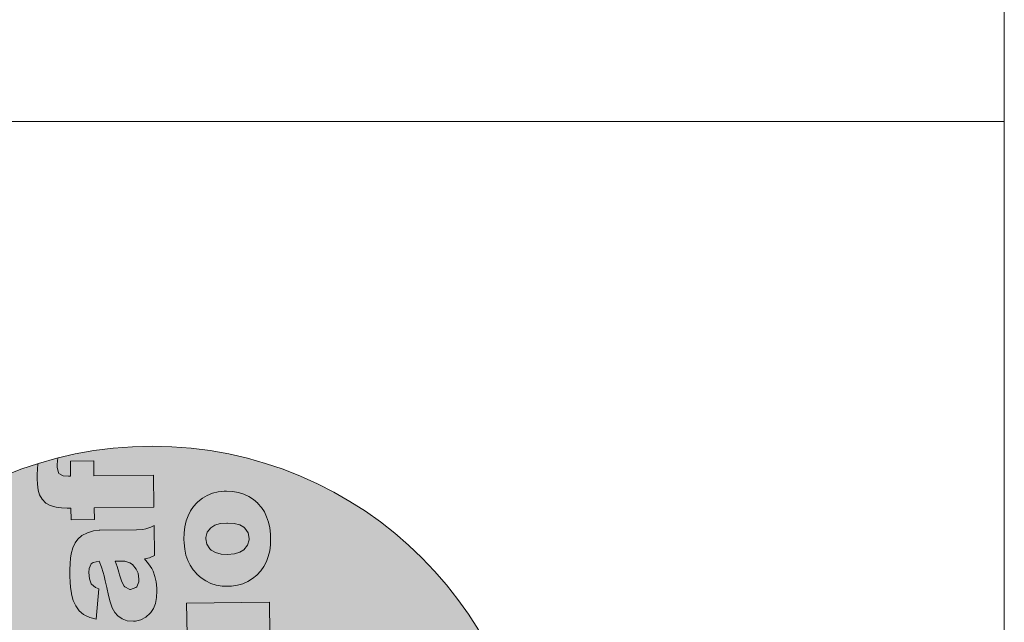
# Model space of a CAD drawing. Header units: millimetres. Extents: x -115268 to 140687, y -37779 to 24471.
# Tile 33 of 256: x 19131 to 21312, y -27736 to -26400. Entities that reach past the tile are written whole.
import ezdxf

# ---------------------------------------------------------------- set-up
doc = ezdxf.new("R2010")
doc.units = ezdxf.units.MM
doc.layers.get('0').update_dxf_attribs({"lineweight": 9})
doc.layers.add('A_CIENKA', color=7, linetype='Continuous', lineweight=9)

msp = doc.modelspace()

# ---------------------------------------------------------------- hatches: boundary and pattern name
at = {"true_color": 0x000000}
h = msp.add_hatch(color=18, dxfattribs=at)
h.dxf.hatch_style = 1
h.paths.add_polyline_path([(18579.47438, -28190.85537, 1), (20269.67495, -28190.85537, 1)])
at = {"true_color": 0xffffff}
h = msp.add_hatch(color=7, dxfattribs=at)
h.dxf.hatch_style = 1
h.paths.add_polyline_path([(19324.36688, -28790.68499), (19322.49318, -28790.70781), (19310.0773, -28792.39227), (19297.00704, -28796.2994), (19296.4981, -28796.47596), (19284.30856, -28802.75743), (19275.20582, -28810.70492), (19269.676, -28818.26818), (19264.19388, -28829.74917), (19260.77655, -28842.90863), (19259.35969, -28852.46614), (19258.48496, -28864.57247), (19257.97164, -28878.37801), (19257.98801, -28893.71036), (19258.29526, -28904.95048), (19259.47701, -28918.05393), (19261.32973, -28930.29741), (19261.69944, -28932.67797), (19265.27213, -28946.26339), (19269.99982, -28956.76823), (19270.69776, -28958.12263), (19278.66807, -28969.09907), (19287.62514, -28977.16734), (19290.71609, -28979.17404), (19301.85018, -28984.14929), (19315.69514, -28987.899), (19321.85953, -28920.53108), (19314.32531, -28917.38597), (19305.14864, -28909.48555), (19301.14949, -28898.63629), (19299.6084, -28884.00396), (19300.18395, -28875.3085), (19304.66064, -28865.20265), (19309.05204, -28862.08266), (19322.75224, -28859.5128), (19327.57698, -28872.41947), (19331.29926, -28884.29946), (19331.30133, -28884.46979), (19333.43872, -28892.11004), (19335.95827, -28903.15286), (19339.37098, -28917.59203), (19343.16794, -28935.60413), (19346.74892, -28949.87089), (19351.67599, -28962.75837), (19357.2533, -28973.08251), (19363.81943, -28980.66881), (19373.26676, -28987.0275), (19384.90149, -28991.14485), (19398.37673, -28992.514), (19403.142, -28992.11524), (19415.20477, -28989.41291), (19426.03784, -28983.65905), (19435.64121, -28974.85365), (19436.81697, -28973.47644), (19442.83499, -28964.03326), (19447.12682, -28952.73712), (19449.69455, -28939.75837), (19450.36575, -28924.92873), (19450.12281, -28918.96903), (19448.76657, -28905.52698), (19446.05802, -28892.95321), (19442.17163, -28881.58631), (19439.0309, -28875.49154), (19432.08676, -28864.84333), (19422.75998, -28854.39449), (19434.31381, -28851.86872), (19445.15103, -28846.45553), (19444.34822, -28780.53536), (19436.89491, -28784.03336), (19425.69627, -28787.74734), (19419.74695, -28788.84196), (19405.44699, -28789.69756)])
h.paths.add_polyline_path([(19379.38021, -28859.52255), (19390.6639, -28862.79237), (19396.50513, -28866.80991), (19404.97815, -28877.09878), (19409.0079, -28886.24923), (19410.86685, -28899.00372), (19410.43052, -28905.14205), (19405.79179, -28915.93132), (19403.94091, -28917.82784), (19392.40782, -28922.05698), (19390.36171, -28921.91153), (19379.21932, -28916.25493), (19377.83588, -28914.56817), (19372.77789, -28904.91915), (19367.64728, -28889.30837), (19366.21821, -28883.8742), (19362.3173, -28871.31494), (19358.25021, -28859.09844), (19369.49241, -28858.96153)], flags=16)
h.paths.add_polyline_path([(19384.84896, -28671.50338), (19375.10409, -28676.26552), (19360.4759, -28678.14729), (19259.46644, -28679.37743), (19260.32733, -28750.06702), (19377.17808, -28748.64395), (19385.01147, -28748.37819), (19399.12865, -28746.50265), (19411.52379, -28743.11483), (19422.02448, -28738.04646), (19430.4604, -28731.29962), (19437.85148, -28722.69152), (19443.17155, -28711.89395), (19446.42892, -28699.58824), (19447.45117, -28685.60614), (19446.43976, -28672.50061), (19443.7312, -28659.92684), (19439.18245, -28648.94472), (19432.40004, -28638.76963), (19423.59464, -28629.16626), (19412.74728, -28619.75811), (19442.38581, -28619.39716), (19441.58507, -28553.64732), (19257.96248, -28555.88356), (19258.81922, -28626.23248), (19347.22379, -28625.15585), (19360.51832, -28625.67539), (19373.15641, -28628.24726), (19382.06991, -28632.73847), (19389.15742, -28641.17024), (19392.03216, -28653.40127), (19391.10349, -28661.07885)])
h.paths.add_polyline_path([(19255.93783, -28389.63527), (19256.40872, -28428.30163), (19186.57082, -28429.15215), (19223.54094, -28499.23162), (19257.26754, -28498.82088), (19257.58285, -28524.71201), (19309.19477, -28524.08345), (19308.87946, -28498.19233), (19373.43694, -28497.40612), (19381.61308, -28497.30654), (19396.4199, -28496.10405), (19408.48889, -28493.91273), (19417.82212, -28490.90292), (19420.02405, -28489.85393), (19430.4957, -28482.40085), (19438.03845, -28472.25766), (19438.3729, -28471.7425), (19441.82964, -28461.81943), (19443.89051, -28449.18757), (19444.38101, -28433.50833), (19443.92624, -28424.14397), (19442.74864, -28411.38119), (19440.88554, -28398.28604), (19437.99628, -28384.86266), (19389.51265, -28390.56396), (19392.53699, -28401.08955), (19394.43126, -28413.82084), (19388.56277, -28424.47749), (19386.86771, -28425.17958), (19372.9188, -28426.88271), (19308.02064, -28427.67307), (19307.54975, -28389.00672)])
h.paths.add_polyline_path([(19281.10754, -28176.20635), (19278.91806, -28178.27735), (19271.18631, -28186.8896), (19264.48902, -28196.51141), (19259.16687, -28207.13865), (19255.22193, -28218.94164), (19252.30939, -28231.58387), (19250.60164, -28245.2336), (19250.26904, -28259.88875), (19250.5348, -28267.72215), (19251.89518, -28281.50487), (19254.77614, -28294.24691), (19258.66875, -28306.12482), (19263.91368, -28317.13445), (19270.50886, -28327.10547), (19279.08527, -28336.96077), (19288.4458, -28345.11571), (19298.74896, -28351.8047), (19309.88721, -28357.12063), (19321.85847, -28360.89315), (19334.49032, -28362.95402), (19347.95727, -28363.64182), (19355.78859, -28363.20572), (19368.54308, -28361.34678), (19380.59962, -28358.13344), (19391.78373, -28353.22711), (19402.26576, -28346.62571), (19411.87951, -28338.672), (19420.6229, -28329.19562), (19427.15193, -28319.74622), (19432.81475, -28309.11484), (19436.9321, -28297.4801), (19440.01705, -28285.00613), (19441.72895, -28271.69708), (19442.23604, -28257.38053), (19441.78127, -28248.01618), (19440.25055, -28234.23553), (19437.53785, -28221.32108), (19433.47491, -28209.44525), (19428.23205, -28198.60595), (19421.80929, -28188.8032), (19414.03421, -28179.86872), (19413.51697, -28179.36393), (19404.04683, -28171.13155), (19393.74159, -28164.27222), (19382.60542, -28159.12663), (19370.80658, -28155.52237), (19358.00231, -28153.29324), (19344.3671, -28152.77785), (19338.91634, -28152.84423), (19325.64877, -28154.53907), (19313.24948, -28157.58622), (19301.72054, -28162.15602), (19291.06403, -28168.41882)])
h.paths.add_polyline_path([(19300.99792, -28270.68518), (19298.63212, -28258.27759), (19298.59892, -28255.55221), (19301.86252, -28243.75751), (19309.91834, -28233.77843), (19318.70945, -28228.2198), (19330.59151, -28224.66786), (19345.94528, -28223.42095), (19361.42447, -28224.46272), (19373.55776, -28227.55183), (19382.6499, -28232.72231), (19385.23191, -28234.90557), (19392.1719, -28245.21311), (19394.53771, -28257.6207), (19394.57713, -28260.85709), (19391.14527, -28272.8242), (19383.08737, -28282.63294), (19373.95766, -28288.36606), (19361.90319, -28291.74974), (19346.92812, -28293.12464), (19332.26467, -28292.11069), (19320.13137, -28289.02158), (19310.69442, -28283.51458), (19307.93792, -28280.99272)], flags=16)
h.paths.add_polyline_path([(19250.29536, -27926.32037), (19251.09817, -27992.24054), (19278.18165, -27991.9107), (19269.91815, -27998.82581), (19261.00442, -28008.30425), (19254.47954, -28018.09433), (19251.01035, -28026.99538), (19248.43432, -28039.29279), (19247.75689, -28053.61142), (19248.39652, -28064.16605), (19251.10507, -28076.73982), (19255.67488, -28088.26876), (19262.27213, -28098.41011), (19270.90304, -28107.67489), (19275.20501, -28111.20009), (19284.64819, -28117.21811), (19295.6078, -28121.85476), (19307.91351, -28125.11213), (19321.56739, -28127.16055), (19336.39495, -28127.66142), (19350.18389, -28126.81204), (19363.61765, -28124.77446), (19375.84245, -28121.38871), (19386.86038, -28116.82513), (19396.66728, -28110.74304), (19403.24817, -28105.55205), (19412.33639, -28096.4122), (19419.36812, -28086.27523), (19424.34753, -28075.4818), (19427.26837, -28063.52092), (19428.13688, -28050.90358), (19427.15451, -28040.18276), (19424.10736, -28027.78347), (19419.02239, -28015.92009), (19418.32652, -28014.73603), (19411.22449, -28005.11191), (19400.88399, -27995.35687), (19439.03934, -27994.89219), (19438.17637, -27924.03227)])
h.paths.add_polyline_path([(19301.09315, -28040.69583), (19298.3091, -28027.93689), (19300.95647, -28015.48397), (19308.66955, -28005.3387), (19313.90434, -28001.52699), (19325.09676, -27997.30201), (19339.38634, -27995.59473), (19346.88529, -27995.84413), (19359.69578, -27998.58426), (19369.30308, -28004.08919), (19376.91819, -28013.87743), (19379.6226, -28026.11053), (19377.38932, -28038.57412), (19370.35551, -28048.54076), (19366.47097, -28051.31385), (19355.45096, -28055.7071), (19340.99104, -28057.41646), (19330.42397, -28057.03406), (19317.61555, -28054.46426), (19308.35723, -28049.63653)], flags=16)
h.paths.add_polyline_path([(19371.04081, -27811.04831), (19357.06908, -27810.87774), (19341.89463, -27809.87001), (19329.09243, -27807.81122), (19318.6625, -27804.70137), (19310.60898, -27800.88113), (19310.43449, -27800.54253), (19301.97807, -27791.61635), (19298.93506, -27779.55774), (19299.71207, -27773.41525), (19303.97486, -27759.73441), (19253.4601, -27738.54331), (19248.98341, -27748.64917), (19245.38745, -27761.12936), (19244.33615, -27772.72676), (19244.34652, -27773.57844), (19246.37996, -27786.67152), (19251.79315, -27797.50874), (19255.9393, -27802.22837), (19265.74183, -27809.77526), (19279.11726, -27816.93792), (19248.96773, -27817.3051), (19249.77053, -27883.22527), (19433.39313, -27880.98903), (19432.53224, -27810.29944)])
h.paths.add_polyline_path([(19309.03888, -27532.06961), (19307.16518, -27532.09242), (19294.74722, -27533.60655), (19281.67696, -27537.51368), (19281.16803, -27537.69024), (19268.97849, -27543.97171), (19259.87575, -27551.9192), (19254.348, -27559.65279), (19248.86381, -27570.96345), (19245.44648, -27584.12291), (19244.02962, -27593.68042), (19243.15696, -27605.95708), (19242.64157, -27619.59229), (19242.65793, -27634.92464), (19242.96518, -27646.16476), (19244.14693, -27659.26822), (19245.99966, -27671.51169), (19246.37145, -27674.06259), (19249.94413, -27687.64801), (19254.67182, -27698.15285), (19255.36769, -27699.33691), (19263.338, -27710.31335), (19272.29714, -27718.55196), (19275.38601, -27720.38832), (19286.52218, -27725.53391), (19300.36507, -27729.11328), (19306.53153, -27661.9157), (19298.99524, -27658.60025), (19289.82188, -27650.87882), (19285.81942, -27639.85057), (19284.2804, -27625.38857), (19284.85387, -27616.52279), (19289.33056, -27606.41693), (19293.72197, -27603.29694), (19307.48251, -27600.8885), (19312.24691, -27613.63376), (19315.97126, -27625.68407), (19315.97333, -27625.85441), (19318.10865, -27633.32432), (19320.62819, -27644.36714), (19324.04298, -27658.97665), (19327.83786, -27676.81841), (19331.41884, -27691.08517), (19336.34592, -27703.97265), (19341.92322, -27714.29679), (19348.48935, -27721.8831), (19357.93668, -27728.24178), (19369.57349, -27732.52947), (19383.04666, -27733.72828), (19387.814, -27733.49986), (19399.87469, -27730.62719), (19410.70776, -27724.87333), (19420.31114, -27716.06793), (19421.4869, -27714.69072), (19427.50491, -27705.24754), (19431.79882, -27694.12174), (19434.36447, -27680.97265), (19435.03568, -27666.14301), (19434.79274, -27660.18332), (19433.4365, -27646.74126), (19430.73002, -27634.33783), (19426.84364, -27622.97093), (19423.70083, -27616.70582), (19416.75876, -27606.22794), (19407.4299, -27595.60877), (19418.98374, -27593.083), (19429.82303, -27587.84015), (19429.01815, -27521.74964), (19421.56484, -27525.24764), (19410.3662, -27528.96162), (19404.41687, -27530.05624), (19390.11899, -27531.08218)])
h.paths.add_polyline_path([(19342.92221, -27600.48306), (19354.16441, -27600.34614), (19364.05222, -27600.90717), (19375.33591, -27604.17699), (19381.17505, -27608.02419), (19389.64808, -27618.31306), (19393.67783, -27627.46351), (19395.53678, -27640.218), (19395.10252, -27646.52667), (19390.46172, -27657.1456), (19388.61084, -27659.04212), (19377.07775, -27663.27126), (19375.03164, -27663.12581), (19363.88925, -27657.46922), (19362.50789, -27655.95278), (19357.44781, -27646.13343), (19352.31721, -27630.52265), (19350.88814, -27625.08848), (19346.98723, -27612.52923)], flags=16)
h.paths.add_polyline_path([(19243.62606, -27378.68896), (19244.03472, -27412.24523), (19239.60598, -27412.29916), (19227.84239, -27411.59062), (19217.14039, -27405.59576), (19214.31967, -27392.33408), (19214.58359, -27386.02748), (19216.11478, -27371.86882, 0.0136846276), (19171.62204, -27384.4997), (19170.58886, -27396.61461), (19170.05066, -27408.37611), (19169.83237, -27418.43011), (19170.48652, -27430.17709), (19172.34961, -27443.27225), (19175.54014, -27453.45509), (19181.10914, -27463.09788), (19189.56349, -27471.85372), (19198.6577, -27477.19454), (19211.81924, -27480.78221), (19224.1042, -27482.33622), (19236.54706, -27482.86613), (19244.89354, -27482.76448), (19245.21507, -27509.16662), (19296.82699, -27508.53806), (19296.50545, -27482.13593), (19428.51614, -27480.52824), (19427.65732, -27410.00899), (19295.64664, -27411.61667), (19295.23798, -27378.06041)])
h.paths.add_polyline_path([(19516.0711, -27479.63232), (19509.54415, -27489.25206), (19504.222, -27499.87929), (19500.10465, -27511.51403), (19497.19211, -27524.15626), (19495.6547, -27537.80391), (19495.15176, -27552.46113), (19495.41752, -27560.29453), (19496.94824, -27574.07518), (19499.66094, -27586.98963), (19503.72388, -27598.86546), (19508.96674, -27609.70476), (19515.56191, -27619.67577), (19524.07025, -27629.6366), (19533.49886, -27637.68602), (19543.80409, -27644.54535), (19554.94234, -27649.86127), (19566.74118, -27653.46554), (19579.54545, -27655.69466), (19593.01032, -27656.21213), (19600.84372, -27655.94637), (19613.59821, -27654.08742), (19625.65267, -27650.70375), (19636.83679, -27645.79742), (19647.32089, -27639.36636), (19656.7643, -27631.41471), (19665.50562, -27621.76801), (19672.20498, -27612.31653), (19677.69747, -27601.68722), (19681.98723, -27590.22075), (19685.07218, -27577.74678), (19686.782, -27564.26739), (19687.11876, -27549.95291), (19686.83641, -27540.75682), (19685.30569, -27526.97617), (19682.42265, -27514.0638), (19678.3597, -27502.18796), (19673.28718, -27491.3466), (19666.69201, -27481.37558), (19659.08934, -27472.60936), (19658.5721, -27472.10458), (19649.09988, -27463.70185), (19638.79672, -27457.01287), (19627.66055, -27451.86728), (19615.6893, -27448.09475), (19602.8871, -27446.03596), (19589.42016, -27445.34816), (19583.97147, -27445.58488), (19570.70183, -27447.10937), (19558.30254, -27450.15653), (19546.77567, -27454.89667), (19536.11916, -27461.15947), (19526.16059, -27468.77666), (19523.80285, -27471.02007)])
h.paths.add_polyline_path([(19543.51484, -27550.84998), (19543.65406, -27548.29286), (19546.91557, -27536.32782), (19554.9714, -27526.34874), (19563.59425, -27520.96252), (19575.64664, -27517.40851), (19590.87197, -27515.99667), (19606.47752, -27517.03303), (19618.61082, -27520.12214), (19627.70295, -27525.29262), (19630.28704, -27527.64621), (19637.22496, -27537.78342), (19639.59077, -27550.191), (19639.46192, -27553.59981), (19636.19833, -27565.3945), (19628.14043, -27575.20325), (19628.1425, -27575.37359), (19618.84038, -27580.93844), (19606.78799, -27584.49246), (19591.98117, -27585.69495), (19577.3198, -27584.85133), (19565.18443, -27581.59189), (19555.74747, -27576.08488), (19552.82064, -27573.5651), (19546.05098, -27563.25549)], flags=16)
h.paths.add_polyline_path([(19501.12987, -27693.61812), (19501.98661, -27763.96704), (19685.60921, -27761.73079), (19684.75247, -27691.38188)])
h.paths.add_polyline_path([(19432.53224, -27810.29944), (19433.39313, -27880.98903), (19521.62737, -27879.91447), (19518.93518, -27882.67304), (19510.88142, -27892.82246), (19505.05656, -27904.13727), (19503.5754, -27908.41435), (19500.6587, -27920.7159), (19499.80056, -27934.18492), (19500.8016, -27946.43877), (19503.84668, -27958.66772), (19508.75301, -27969.85184), (19515.69301, -27980.15938), (19524.66459, -27989.42001), (19532.40233, -27995.28843), (19542.52271, -28000.95747), (19553.64851, -28005.25138), (19566.12248, -28008.33634), (19579.94254, -28010.04201), (19594.94044, -28010.5408), (19604.64546, -28010.08189), (19618.08337, -28008.38498), (19630.65507, -28005.50609), (19642.5309, -28001.44314), (19653.71087, -27996.19614), (19664.02463, -27989.76716), (19667.23198, -27987.34303), (19676.15608, -27978.71627), (19683.19197, -27968.91997), (19688.1693, -27957.95621), (19690.91565, -27945.65673), (19691.77379, -27932.18771), (19691.14662, -27922.65509), (19688.43806, -27910.08132), (19683.52551, -27898.38619), (19679.70758, -27892.6404), (19671.247, -27883.37354), (19659.88241, -27873.46061), (19686.96589, -27873.13078), (19686.16308, -27807.2106)])
h.paths.add_polyline_path([(19580.06726, -27880.39529), (19594.69959, -27878.8542), (19607.48519, -27879.5503), (19619.95501, -27882.29458), (19629.35613, -27887.54035), (19637.34776, -27897.58568), (19640.05216, -27909.81878), (19637.63403, -27921.09209), (19629.74854, -27931.0691), (19623.4938, -27935.06359), (19611.95449, -27938.78172), (19596.97942, -27940.15662), (19584.36623, -27939.62878), (19571.72607, -27936.88657), (19562.64016, -27932.2271), (19555.2099, -27923.62915), (19552.03957, -27911.23498), (19554.90496, -27898.5897), (19562.4477, -27888.44651), (19568.53003, -27884.28375)], flags=16)
h.paths.add_polyline_path([(19505.41565, -28045.53304), (19506.27239, -28115.88196), (19594.50663, -28114.8074), (19607.9715, -28115.32487), (19620.60751, -28117.72641), (19629.52101, -28122.21762), (19636.43818, -28130.65146), (19639.31293, -28142.88248), (19638.55667, -28150.72833), (19632.37869, -28161.02526), (19632.20835, -28161.02734), (19622.55726, -28165.915), (19607.92701, -28167.62643), (19506.91754, -28168.85657), (19507.77843, -28239.54616), (19624.62918, -28238.1231), (19632.29224, -28237.85941), (19646.57975, -28235.98179), (19658.80455, -28232.59604), (19669.30525, -28227.52768), (19677.91358, -28220.9491), (19685.13224, -28212.17274), (19690.62265, -28201.37309), (19693.88002, -28189.06739), (19694.73401, -28175.2577), (19693.89086, -28161.97976), (19691.01197, -28149.40806), (19686.6208, -28138.55839), (19686.27183, -28137.88119), (19679.6808, -28128.25085), (19671.04782, -28118.81574), (19660.02805, -28109.23933), (19689.83691, -28108.8763), (19689.03825, -28043.2968)])
h.paths.add_polyline_path([(19560.09128, -28310.46095), (19559.62038, -28271.7946), (19508.1788, -28272.42108), (19508.6497, -28311.08743), (19438.64145, -28311.94002), (19475.78191, -28382.01742), (19509.50851, -28381.60669), (19509.82383, -28407.49781), (19561.26541, -28406.87133), (19560.95009, -28380.98021), (19625.67791, -28380.19192), (19633.68372, -28380.09442), (19648.66087, -28378.88985), (19660.72986, -28376.69853), (19670.0631, -28373.68872), (19672.26502, -28372.63973), (19682.73668, -28365.18666), (19690.24529, -28355.08936), (19693.90236, -28344.77764), (19695.96115, -28331.97545), (19696.45164, -28316.2962), (19696.16721, -28306.92978), (19694.98961, -28294.167), (19692.95825, -28281.24425), (19690.23725, -28267.64846), (19641.58329, -28273.35184), (19644.77796, -28283.87535), (19646.63625, -28296.36476), (19640.63341, -28307.26537), (19638.93834, -28307.96746), (19625.15977, -28309.66852)])
h.paths.add_polyline_path([(19605.4194, -28437.33942), (19599.68605, -28442.17937), (19591.62607, -28451.81778), (19585.46884, -28463.81808), (19585.14061, -28464.84425), (19582.02039, -28474.4225), (19579.26781, -28486.21097), (19577.0532, -28500.20759), (19575.03382, -28516.24618), (19574.26512, -28523.07001), (19571.8864, -28537.57971), (19569.09188, -28546.8824), (19559.13169, -28553.40832), (19548.67479, -28548.08409), (19546.58511, -28544.36159), (19544.20478, -28530.76165), (19544.95067, -28522.06412), (19549.5811, -28510.5935), (19551.2575, -28508.35838), (19562.42294, -28501.91902), (19555.13698, -28435.226), (19547.34092, -28438.55781), (19535.83688, -28445.17166), (19526.72999, -28452.77848), (19523.53509, -28456.22462), (19516.50958, -28466.8726), (19511.54885, -28479.19905), (19509.7602, -28486.20566), (19508.02548, -28497.64101), (19507.1715, -28511.45071), (19507.02997, -28527.80715), (19507.53245, -28541.08923), (19508.89283, -28554.87196), (19511.08415, -28566.94095), (19514.10641, -28577.2962), (19518.31065, -28586.78525), (19525.42513, -28597.43139), (19534.04775, -28606.01482), (19540.74687, -28610.533), (19552.38368, -28614.82068), (19565.51825, -28616.19398), (19571.64621, -28615.77863), (19583.87309, -28612.56321), (19594.8682, -28606.12593), (19598.74445, -28602.67149), (19607.31543, -28593.02686), (19613.14029, -28581.71205), (19615.76195, -28573.16204), (19618.52076, -28561.88458), (19621.2443, -28547.71139), (19624.27532, -28530.80868), (19625.54674, -28523.29728), (19628.43439, -28508.61102), (19631.06227, -28500.57202), (19632.56418, -28497.9983), (19643.06606, -28492.23195), (19654.03279, -28498.24793), (19658.39285, -28506.54255), (19660.4325, -28520.14664), (19659.69906, -28529.86619), (19655.23482, -28540.99406), (19649.68425, -28546.85395), (19637.66712, -28553.30368), (19644.99042, -28623.06276), (19657.03866, -28619.16808), (19668.20826, -28613.06939), (19677.65167, -28605.11775), (19685.53716, -28595.14075), (19688.87129, -28589.13748), (19692.67078, -28579.3806), (19695.59992, -28568.10106), (19697.65456, -28554.95819), (19698.8347, -28539.952), (19698.97416, -28523.42522), (19698.89118, -28516.61177), (19697.86109, -28501.97321), (19695.998, -28488.87806), (19693.12948, -28477.15804), (19689.60036, -28467.14968), (19689.25139, -28466.47248), (19682.45892, -28454.28917), (19674.50313, -28444.50508), (19665.04335, -28437.12438), (19658.52701, -28433.62614), (19646.37919, -28429.34468), (19634.0963, -28427.96101), (19629.16069, -28428.36185), (19616.75933, -28431.23866)])

# ---------------------------------------------------------------- linework, layer by layer
msp.add_line((17521.85095, -26626.2768), (21312.37375, -26626.2768))
at = {"color": 7, "lineweight": 0}
for p, q in [((19214.58359, -27386.02748), (19216.11478, -27371.86882)), ((19171.62204, -27384.4997), (19170.58886, -27396.61461)), ((19214.31967, -27392.33408), (19214.58359, -27386.02748)), ((19217.0303, -27405.07819), (19214.31967, -27392.33408)), ((19295.23798, -27378.06041), (19243.62606, -27378.68896)), ((19243.62606, -27378.68896), (19244.03472, -27412.24523)), ((19295.64664, -27411.61667), (19295.23798, -27378.06041)), ((19170.05066, -27408.37611), (19169.83237, -27418.43011)), ((19170.58886, -27396.61461), (19170.05066, -27408.37611)), ((19217.72202, -27405.92157), (19217.0303, -27405.07819)), ((19227.84239, -27411.59062), (19217.72202, -27405.92157)), ((19239.60598, -27412.29916), (19227.84239, -27411.59062)), ((19244.03472, -27412.24523), (19239.60598, -27412.29916)), ((19427.65732, -27410.00899), (19295.64664, -27411.61667)), ((19428.51614, -27480.52824), (19427.65732, -27410.00899)), ((19169.83237, -27418.43011), (19170.48652, -27430.17709)), ((19170.48652, -27430.17709), (19172.34961, -27443.27225)), ((19172.34961, -27443.27225), (19175.54014, -27453.45509)), ((19175.54014, -27453.45509), (19181.10914, -27463.09788)), ((19546.77567, -27454.89667), (19536.11916, -27461.15947)), ((19558.30254, -27450.15653), (19546.77567, -27454.89667)), ((19570.70183, -27447.10937), (19558.30254, -27450.15653)), ((19583.97147, -27445.58488), (19570.70183, -27447.10937)), ((19589.42016, -27445.34816), (19583.97147, -27445.58488)), ((19602.8871, -27446.03596), (19589.42016, -27445.34816)), ((19615.6893, -27448.09475), (19602.8871, -27446.03596)), ((19627.66055, -27451.86728), (19615.6893, -27448.09475)), ((19638.79672, -27457.01287), (19627.66055, -27451.86728)), ((19649.09988, -27463.70185), (19638.79672, -27457.01287)), ((19181.10914, -27463.09788), (19189.56349, -27471.85372)), ((19189.56349, -27471.85372), (19198.6577, -27477.19454)), ((19198.6577, -27477.19454), (19211.81924, -27480.78221)), ((19211.81924, -27480.78221), (19224.1042, -27482.33622)), ((19296.50545, -27482.13593), (19428.51614, -27480.52824)), ((19516.0711, -27479.63232), (19509.54415, -27489.25206)), ((19523.80285, -27471.02007), (19516.0711, -27479.63232)), ((19526.16059, -27468.77666), (19523.80285, -27471.02007)), ((19536.11916, -27461.15947), (19526.16059, -27468.77666)), ((19658.5721, -27472.10458), (19649.09988, -27463.70185)), ((19659.08934, -27472.60936), (19658.5721, -27472.10458)), ((19666.69201, -27481.37558), (19659.08934, -27472.60936)), ((19673.28718, -27491.3466), (19666.69201, -27481.37558)), ((19224.1042, -27482.33622), (19236.54706, -27482.86613)), ((19236.54706, -27482.86613), (19244.89354, -27482.76448)), ((19244.89354, -27482.76448), (19245.21507, -27509.16662)), ((19296.82699, -27508.53806), (19296.50545, -27482.13593)), ((19504.222, -27499.87929), (19500.10465, -27511.51403)), ((19509.54415, -27489.25206), (19504.222, -27499.87929)), ((19678.3597, -27502.18796), (19673.28718, -27491.3466)), ((19682.42265, -27514.0638), (19678.3597, -27502.18796)), ((19245.21507, -27509.16662), (19296.82699, -27508.53806)), ((19429.01815, -27521.74964), (19421.56484, -27525.24764)), ((19429.82303, -27587.84015), (19429.01815, -27521.74964)), ((19497.19211, -27524.15626), (19495.6547, -27537.80391)), ((19500.10465, -27511.51403), (19497.19211, -27524.15626)), ((19554.9714, -27526.34874), (19563.59425, -27520.96252)), ((19563.59425, -27520.96252), (19575.64664, -27517.40851)), ((19575.64664, -27517.40851), (19590.45138, -27516.03567)), ((19590.45138, -27516.03567), (19591.30306, -27516.0253)), ((19591.30306, -27516.0253), (19606.47752, -27517.03303)), ((19606.47752, -27517.03303), (19618.61082, -27520.12214)), ((19618.61082, -27520.12214), (19627.70295, -27525.29262)), ((19685.30569, -27526.97617), (19682.42265, -27514.0638)), ((19268.97849, -27543.97171), (19259.87575, -27551.9192)), ((19281.16803, -27537.69024), (19268.97849, -27543.97171)), ((19281.67696, -27537.51368), (19281.16803, -27537.69024)), ((19294.74722, -27533.60655), (19281.67696, -27537.51368)), ((19307.16518, -27532.09242), (19294.74722, -27533.60655)), ((19309.03888, -27532.06961), (19307.16518, -27532.09242)), ((19390.11899, -27531.08218), (19309.03888, -27532.06961)), ((19404.41687, -27530.05624), (19390.11899, -27531.08218)), ((19410.3662, -27528.96162), (19404.41687, -27530.05624)), ((19421.56484, -27525.24764), (19410.3662, -27528.96162)), ((19495.6547, -27537.80391), (19495.15176, -27552.46113)), ((19543.65406, -27548.29286), (19546.91557, -27536.32782)), ((19546.91557, -27536.32782), (19554.9714, -27526.34874)), ((19627.70295, -27525.29262), (19630.28704, -27527.64621)), ((19630.28704, -27527.64621), (19637.22496, -27537.78342)), ((19637.22496, -27537.78342), (19639.59077, -27550.191)), ((19686.83641, -27540.75682), (19685.30569, -27526.97617)), ((19687.11876, -27549.95291), (19686.83641, -27540.75682)), ((19254.348, -27559.65279), (19248.86381, -27570.96345)), ((19259.87575, -27551.9192), (19254.348, -27559.65279)), ((19495.15176, -27552.46113), (19495.41752, -27560.29453)), ((19495.41752, -27560.29453), (19496.94824, -27574.07518)), ((19543.51484, -27550.84998), (19543.65406, -27548.29286)), ((19546.05098, -27563.25549), (19543.51484, -27550.84998)), ((19552.82064, -27573.5651), (19546.05098, -27563.25549)), ((19636.19833, -27565.3945), (19628.14043, -27575.20325)), ((19639.46192, -27553.59981), (19636.19833, -27565.3945)), ((19639.59077, -27550.191), (19639.46192, -27553.59981)), ((19685.07218, -27577.74678), (19686.782, -27564.26739)), ((19686.782, -27564.26739), (19687.11876, -27549.95291)), ((19245.44648, -27584.12291), (19244.02962, -27593.68042)), ((19248.86381, -27570.96345), (19245.44648, -27584.12291)), ((19418.98374, -27593.083), (19429.82303, -27587.84015)), ((19496.94824, -27574.07518), (19499.66094, -27586.98963)), ((19499.66094, -27586.98963), (19503.72388, -27598.86546)), ((19555.74747, -27576.08488), (19552.82064, -27573.5651)), ((19565.18443, -27581.59189), (19555.74747, -27576.08488)), ((19577.3198, -27584.85133), (19565.18443, -27581.59189)), ((19591.98117, -27585.69495), (19577.3198, -27584.85133)), ((19606.78799, -27584.49246), (19591.98117, -27585.69495)), ((19618.84038, -27580.93844), (19606.78799, -27584.49246)), ((19628.1425, -27575.37359), (19618.84038, -27580.93844)), ((19628.14043, -27575.20325), (19628.1425, -27575.37359)), ((19677.69747, -27601.68722), (19681.98723, -27590.22075)), ((19681.98723, -27590.22075), (19685.07218, -27577.74678)), ((19243.15696, -27605.95708), (19242.64157, -27619.59229)), ((19244.02962, -27593.68042), (19243.15696, -27605.95708)), ((19284.85387, -27616.52279), (19289.33056, -27606.41693)), ((19289.33056, -27606.41693), (19293.72197, -27603.29694)), ((19293.72197, -27603.29694), (19307.32191, -27600.91661)), ((19307.32191, -27600.91661), (19307.49225, -27600.91454)), ((19307.49225, -27600.91454), (19312.24691, -27613.63376)), ((19342.92221, -27600.48306), (19354.16441, -27600.34614)), ((19346.98723, -27612.52923), (19342.92221, -27600.48306)), ((19354.16441, -27600.34614), (19364.05222, -27600.90717)), ((19364.05222, -27600.90717), (19375.33591, -27604.17699)), ((19375.33591, -27604.17699), (19381.17505, -27608.02419)), ((19381.17505, -27608.02419), (19389.64808, -27618.31306)), ((19407.4299, -27595.60877), (19418.98374, -27593.083)), ((19416.75876, -27606.22794), (19407.4299, -27595.60877)), ((19423.70083, -27616.70582), (19416.75876, -27606.22794)), ((19503.72388, -27598.86546), (19508.96674, -27609.70476)), ((19508.96674, -27609.70476), (19515.56191, -27619.67577)), ((19665.50562, -27621.76801), (19672.20498, -27612.31653)), ((19672.20498, -27612.31653), (19677.69747, -27601.68722)), ((19242.64157, -27619.59229), (19242.65793, -27634.92464)), ((19284.2804, -27625.38857), (19284.85387, -27616.52279)), ((19285.81942, -27639.85057), (19284.2804, -27625.38857)), ((19312.24691, -27613.63376), (19315.97126, -27625.68407)), ((19315.97126, -27625.68407), (19315.97333, -27625.85441)), ((19315.97333, -27625.85441), (19318.10865, -27633.32432)), ((19318.10865, -27633.32432), (19320.62819, -27644.36714)), ((19350.88814, -27625.08848), (19346.98723, -27612.52923)), ((19352.31721, -27630.52265), (19350.88814, -27625.08848)), ((19357.44781, -27646.13343), (19352.31721, -27630.52265)), ((19389.64808, -27618.31306), (19393.67783, -27627.46351)), ((19393.67783, -27627.46351), (19395.53678, -27640.218)), ((19426.84364, -27622.97093), (19423.70083, -27616.70582)), ((19430.73002, -27634.33783), (19426.84364, -27622.97093)), ((19515.56191, -27619.67577), (19523.33907, -27628.78059)), ((19523.33907, -27628.78059), (19523.85838, -27629.45571)), ((19523.85838, -27629.45571), (19533.49886, -27637.68602)), ((19647.32089, -27639.36636), (19656.7643, -27631.41471)), ((19656.7643, -27631.41471), (19665.50562, -27621.76801)), ((19242.65793, -27634.92464), (19242.96518, -27646.16476)), ((19242.96518, -27646.16476), (19244.14693, -27659.26822)), ((19289.69751, -27650.53612), (19285.81942, -27639.85057)), ((19290.21681, -27651.21124), (19289.69751, -27650.53612)), ((19298.99524, -27658.60025), (19290.21681, -27651.21124)), ((19320.62819, -27644.36714), (19324.04298, -27658.97665)), ((19362.50789, -27655.95278), (19357.44781, -27646.13343)), ((19363.88925, -27657.46922), (19362.50789, -27655.95278)), ((19395.10252, -27646.52667), (19390.46172, -27657.1456)), ((19395.53678, -27640.218), (19395.10252, -27646.52667)), ((19433.4365, -27646.74126), (19430.73002, -27634.33783)), ((19434.79274, -27660.18332), (19433.4365, -27646.74126)), ((19533.49886, -27637.68602), (19543.80409, -27644.54535)), ((19543.80409, -27644.54535), (19554.94234, -27649.86127)), ((19554.94234, -27649.86127), (19566.74118, -27653.46554)), ((19566.74118, -27653.46554), (19579.54545, -27655.69466)), ((19579.54545, -27655.69466), (19593.01032, -27656.21213)), ((19593.01032, -27656.21213), (19600.84372, -27655.94637)), ((19600.84372, -27655.94637), (19613.59821, -27654.08742)), ((19613.59821, -27654.08742), (19625.65267, -27650.70375)), ((19625.65267, -27650.70375), (19636.83679, -27645.79742)), ((19636.83679, -27645.79742), (19647.32089, -27639.36636)), ((19244.14693, -27659.26822), (19245.99966, -27671.51169)), ((19245.99966, -27671.51169), (19246.37145, -27674.06259)), ((19246.37145, -27674.06259), (19249.94413, -27687.64801)), ((19306.53153, -27661.9157), (19298.99524, -27658.60025)), ((19300.36507, -27729.11328), (19306.53153, -27661.9157)), ((19324.04298, -27658.97665), (19327.83786, -27676.81841)), ((19327.83786, -27676.81841), (19331.41884, -27691.08517)), ((19375.03164, -27663.12581), (19363.88925, -27657.46922)), ((19377.07775, -27663.27126), (19375.03164, -27663.12581)), ((19388.61084, -27659.04212), (19377.07775, -27663.27126)), ((19390.46172, -27657.1456), (19388.61084, -27659.04212)), ((19434.36447, -27680.97265), (19435.03568, -27666.14301)), ((19435.03568, -27666.14301), (19434.79274, -27660.18332)), ((19249.94413, -27687.64801), (19254.67182, -27698.15285)), ((19254.67182, -27698.15285), (19255.36769, -27699.33691)), ((19255.36769, -27699.33691), (19263.338, -27710.31335)), ((19331.41884, -27691.08517), (19336.34592, -27703.97265)), ((19427.50491, -27705.24754), (19431.79882, -27694.12174)), ((19431.79882, -27694.12174), (19434.36447, -27680.97265)), ((19684.75247, -27691.38188), (19501.12987, -27693.61812)), ((19501.12987, -27693.61812), (19501.98661, -27763.96704)), ((19685.60921, -27761.73079), (19684.75247, -27691.38188)), ((19263.338, -27710.31335), (19272.29714, -27718.55196)), ((19272.29714, -27718.55196), (19275.38601, -27720.38832)), ((19275.38601, -27720.38832), (19286.52218, -27725.53391)), ((19336.34592, -27703.97265), (19341.92322, -27714.29679)), ((19341.92322, -27714.29679), (19348.48935, -27721.8831)), ((19410.70776, -27724.87333), (19420.31114, -27716.06793)), ((19420.31114, -27716.06793), (19421.4869, -27714.69072)), ((19421.4869, -27714.69072), (19427.50491, -27705.24754)), ((19286.52218, -27725.53391), (19300.36507, -27729.11328)), ((19348.48935, -27721.8831), (19357.93668, -27728.24178)), ((19357.93668, -27728.24178), (19369.57349, -27732.52947)), ((19369.57349, -27732.52947), (19383.04666, -27733.72828)), ((19383.04666, -27733.72828), (19387.814, -27733.49986)), ((19387.814, -27733.49986), (19399.87469, -27730.62719)), ((19399.87469, -27730.62719), (19410.70776, -27724.87333))]:
    msp.add_line(p, q, dxfattribs=at)
at = {"color": 7}
msp.add_circle((19424.57466, -28190.85537), 845.10029, dxfattribs=at)
msp.add_circle((19424.57466, -28190.85537), 845.10029, dxfattribs=at)
at = {"layer": 'A_CIENKA'}
msp.add_lwpolyline([(-3475.50504, 1656.10653), (-3475.50504, -33427.18033), (21312.37375, -33427.18033), (21312.37375, 1656.10653)], close=True, dxfattribs=at)

doc.saveas('drawing.dxf')
